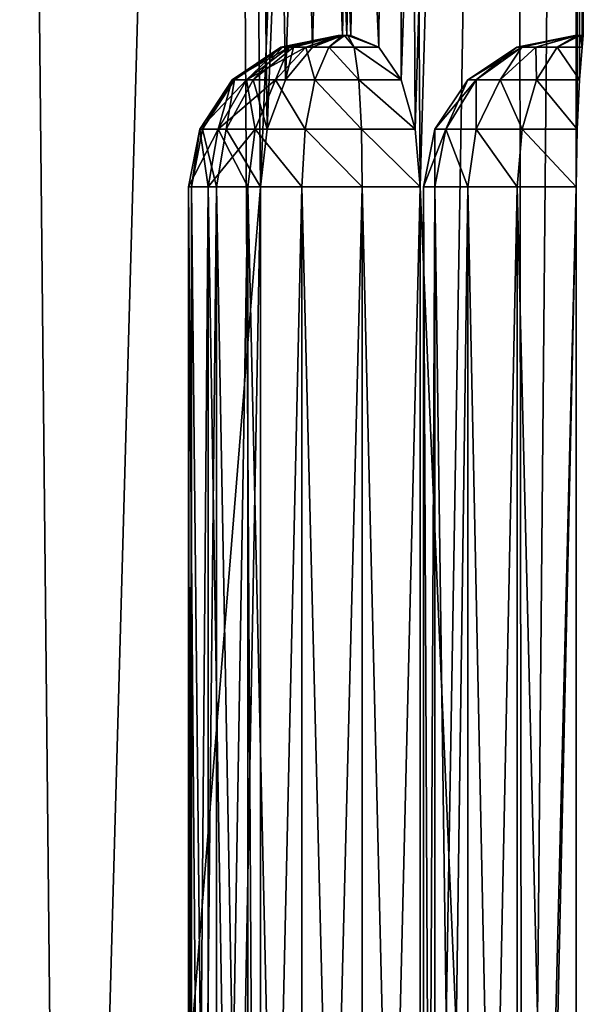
# Model space of a CAD drawing. Header units: millimetres. Extents: x -38 to 38, y -25 to 64.3.
# Tile 6 of 18: x 14.3 to 21, y -6.2 to 5.5. Entities that reach past the tile are written whole.
import ezdxf

# ---------------------------------------------------------------- set-up
doc = ezdxf.new("R2010")
doc.units = ezdxf.units.MM
doc.header["$LTSCALE"] = 41.718519
for name, color, linetype in [('19', 7, 'CONTINUOUS'), ('2', 7, 'CONTINUOUS'), ('20', 7, 'CONTINUOUS'), ('21', 7, 'CONTINUOUS'), ('22', 7, 'CONTINUOUS'), ('23', 7, 'CONTINUOUS'), ('9', 7, 'CONTINUOUS')]:
    doc.layers.add(name, color=color, linetype=linetype)

msp = doc.modelspace()

# ---------------------------------------------------------------- linework, layer by layer
at = {"layer": '19', "color": 32, "linetype": 'Continuous', "true_color": 0xd1691f}
for points in [[(16.341, -25, 10.95), (16.306, -25, 10.231), (16.341, 3.55, 10.95), (16.341, -25, 10.95)], [(16.341, 3.55, 10.95), (16.306, -25, 10.231), (16.306, 3.55, 10.231), (16.341, 3.55, 10.95)], [(16.306, 3.55, 10.231), (16.541, -25, 9.55), (16.541, 3.55, 9.55), (16.306, 3.55, 10.231)], [(16.306, -25, 10.231), (16.541, -25, 9.55), (16.306, 3.55, 10.231), (16.306, -25, 10.231)], [(16.641, -25, 11.605), (16.341, -25, 10.95), (16.641, 3.55, 11.605), (16.641, -25, 11.605)], [(16.641, 3.55, 11.605), (16.341, -25, 10.95), (16.341, 3.55, 10.95), (16.641, 3.55, 11.605)], [(16.541, 3.55, 9.55), (17.013, -25, 9.006), (17.013, 3.55, 9.006), (16.541, 3.55, 9.55)], [(16.541, -25, 9.55), (17.013, -25, 9.006), (16.541, 3.55, 9.55), (16.541, -25, 9.55)], [(17.163, 3.55, 12.101), (16.641, -25, 11.605), (16.641, 3.55, 11.605), (17.163, 3.55, 12.101)], [(17.163, 3.55, 12.101), (17.163, -25, 12.101), (16.641, -25, 11.605), (17.163, 3.55, 12.101)], [(17.013, 3.55, 9.006), (17.653, -25, 8.676), (17.653, 3.55, 8.676), (17.013, 3.55, 9.006)], [(17.013, -25, 9.006), (17.653, -25, 8.676), (17.013, 3.55, 9.006), (17.013, -25, 9.006)], [(17.653, 3.55, 8.676), (18.37, -25, 8.609), (18.37, 3.55, 8.609), (17.653, 3.55, 8.676)], [(17.653, -25, 8.676), (18.37, -25, 8.609), (17.653, 3.55, 8.676), (17.653, -25, 8.676)], [(18.37, -25, 8.609), (19.061, -25, 8.813), (18.37, 3.55, 8.609), (18.37, -25, 8.609)], [(19.061, -25, 8.813), (19.061, 3.55, 8.813), (18.37, 3.55, 8.609), (19.061, -25, 8.813)]]:
    msp.add_3dface(points, dxfattribs=at)
at = {"layer": '2', "color": 32, "linetype": 'Continuous', "true_color": 0xd1691f}
for points in [[(12.101, 3.55, 17.163), (14.849, -25, 14.849), (14.148, 43.5, 15.519), (12.101, 3.55, 17.163)], [(14.849, -25, -14.849), (12.101, -25, -17.163), (14.148, 43.5, -15.519), (14.849, -25, -14.849)], [(14.148, 43.5, 15.519), (14.849, -25, 14.849), (16.758, 43.5, 12.655), (14.148, 43.5, 15.519)], [(16.758, 43.5, -12.655), (14.849, -25, -14.849), (14.148, 43.5, -15.519), (16.758, 43.5, -12.655)], [(14.849, -25, 14.849), (17.163, -25, 12.101), (16.758, 43.5, 12.655), (14.849, -25, 14.849)], [(17.163, 3.55, -12.101), (14.849, -25, -14.849), (16.758, 43.5, -12.655), (17.163, 3.55, -12.101)], [(18.236, 5.35, 10.413), (18.568, 5.213, 9.81), (16.758, 43.5, 12.655), (18.236, 5.35, 10.413)], [(16.758, 43.5, 12.655), (18.568, 5.213, 9.81), (18.798, 43.5, 9.36), (16.758, 43.5, 12.655)], [(18.187, 5.35, 10.5), (18.236, 5.35, 10.413), (16.758, 43.5, 12.655), (18.187, 5.35, 10.5)], [(18.136, 5.35, 10.586), (18.187, 5.35, 10.5), (16.758, 43.5, 12.655), (18.136, 5.35, 10.586)], [(17.779, 5.213, 11.176), (18.136, 5.35, 10.586), (16.758, 43.5, 12.655), (17.779, 5.213, 11.176)], [(17.461, 4.822, 11.666), (17.779, 5.213, 11.176), (16.758, 43.5, 12.655), (17.461, 4.822, 11.666)], [(17.241, 4.238, 11.989), (17.461, 4.822, 11.666), (16.758, 43.5, 12.655), (17.241, 4.238, 11.989)], [(17.163, 3.55, 12.101), (17.241, 4.238, 11.989), (16.758, 43.5, 12.655), (17.163, 3.55, 12.101)], [(17.163, -25, 12.101), (17.163, 3.55, 12.101), (16.758, 43.5, 12.655), (17.163, -25, 12.101)], [(18.798, 43.5, -9.36), (17.163, 3.55, -12.101), (16.758, 43.5, -12.655), (18.798, 43.5, -9.36)], [(17.241, 4.238, -11.989), (17.163, 3.55, -12.101), (18.798, 43.5, -9.36), (17.241, 4.238, -11.989)], [(17.461, 4.822, -11.666), (17.241, 4.238, -11.989), (18.798, 43.5, -9.36), (17.461, 4.822, -11.666)], [(17.779, 5.213, -11.176), (17.461, 4.822, -11.666), (18.798, 43.5, -9.36), (17.779, 5.213, -11.176)], [(18.136, 5.35, -10.586), (17.779, 5.213, -11.176), (18.798, 43.5, -9.36), (18.136, 5.35, -10.586)], [(18.187, 5.35, -10.5), (18.136, 5.35, -10.586), (18.798, 43.5, -9.36), (18.187, 5.35, -10.5)], [(18.236, 5.35, -10.413), (18.187, 5.35, -10.5), (18.798, 43.5, -9.36), (18.236, 5.35, -10.413)], [(18.568, 5.213, -9.81), (18.236, 5.35, -10.413), (18.798, 43.5, -9.36), (18.568, 5.213, -9.81)], [(18.568, 5.213, 9.81), (18.834, 4.822, 9.289), (18.798, 43.5, 9.36), (18.568, 5.213, 9.81)], [(18.834, 4.822, -9.289), (18.568, 5.213, -9.81), (18.798, 43.5, -9.36), (18.834, 4.822, -9.289)], [(18.834, 4.822, 9.289), (19.003, 4.238, 8.937), (18.798, 43.5, 9.36), (18.834, 4.822, 9.289)], [(20.198, 43.5, -5.747), (18.834, 4.822, -9.289), (18.798, 43.5, -9.36), (20.198, 43.5, -5.747)], [(19.003, 4.238, 8.937), (19.061, 3.55, 8.813), (18.798, 43.5, 9.36), (19.003, 4.238, 8.937)], [(18.798, 43.5, 9.36), (19.061, 3.55, 8.813), (20.198, 43.5, 5.747), (18.798, 43.5, 9.36)], [(19.003, 4.238, -8.937), (18.834, 4.822, -9.289), (20.198, 43.5, -5.747), (19.003, 4.238, -8.937)], [(19.061, 3.55, -8.813), (19.003, 4.238, -8.937), (20.198, 43.5, -5.747), (19.061, 3.55, -8.813)], [(19.061, -25, -8.813), (19.061, 3.55, -8.813), (20.198, 43.5, -5.747), (19.061, -25, -8.813)], [(19.061, 3.55, 8.813), (20.284, -25, 5.435), (20.198, 43.5, 5.747), (19.061, 3.55, 8.813)], [(20.284, -25, -5.435), (19.061, -25, -8.813), (20.198, 43.5, -5.747), (20.284, -25, -5.435)], [(20.198, 43.5, 5.747), (20.284, -25, 5.435), (20.91, 43.5, 1.938), (20.198, 43.5, 5.747)], [(20.91, 43.5, -1.938), (20.284, -25, -5.435), (20.198, 43.5, -5.747), (20.91, 43.5, -1.938)], [(20.91, 43.5, 1.938), (20.284, -25, 5.435), (20.914, 3.55, 1.898), (20.91, 43.5, 1.938)], [(20.914, 3.55, -1.898), (20.284, -25, -5.435), (20.91, 43.5, -1.938), (20.914, 3.55, -1.898)], [(20.985, 5.213, 0.789), (21, 5.35, 0.1), (20.91, 43.5, 1.938), (20.985, 5.213, 0.789)], [(20.955, 4.822, 1.373), (20.985, 5.213, 0.789), (20.91, 43.5, 1.938), (20.955, 4.822, 1.373)], [(20.926, 4.238, 1.762), (20.955, 4.822, 1.373), (20.91, 43.5, 1.938), (20.926, 4.238, 1.762)], [(20.914, 3.55, 1.898), (20.926, 4.238, 1.762), (20.91, 43.5, 1.938), (20.914, 3.55, 1.898)], [(20.926, 4.238, -1.762), (20.914, 3.55, -1.898), (20.91, 43.5, 1.938), (20.926, 4.238, -1.762)], [(20.91, 43.5, 1.938), (20.914, 3.55, -1.898), (20.91, 43.5, -1.938), (20.91, 43.5, 1.938)], [(20.955, 4.822, -1.373), (20.926, 4.238, -1.762), (20.91, 43.5, 1.938), (20.955, 4.822, -1.373)], [(20.985, 5.213, -0.789), (20.955, 4.822, -1.373), (20.91, 43.5, 1.938), (20.985, 5.213, -0.789)], [(21, 5.35, -0.1), (20.985, 5.213, -0.789), (20.91, 43.5, 1.938), (21, 5.35, -0.1)], [(21, 5.35, 0), (21, 5.35, -0.1), (20.91, 43.5, 1.938), (21, 5.35, 0)], [(21, 5.35, 0.1), (21, 5.35, 0), (20.91, 43.5, 1.938), (21, 5.35, 0.1)], [(12.101, -25, 17.163), (14.849, -25, 14.849), (12.101, 3.55, 17.163), (12.101, -25, 17.163)], [(17.163, -25, -12.101), (14.849, -25, -14.849), (17.163, 3.55, -12.101), (17.163, -25, -12.101)], [(19.061, -25, 8.813), (20.284, -25, 5.435), (19.061, 3.55, 8.813), (19.061, -25, 8.813)], [(20.914, -25, 1.898), (20.914, 3.55, 1.898), (20.284, -25, 5.435), (20.914, -25, 1.898)], [(20.914, -25, -1.898), (20.284, -25, -5.435), (20.914, 3.55, -1.898), (20.914, -25, -1.898)]]:
    msp.add_3dface(points, dxfattribs=at)
at = {"layer": '20', "color": 32, "linetype": 'Continuous', "true_color": 0xd1691f}
for points in [[(19.1, -25), (19.237, -25, -0.707), (19.1, 3.55, 0), (19.1, -25)], [(19.237, 3.55, 0.707), (19.1, -25), (19.1, 3.55, 0), (19.237, 3.55, 0.707)], [(19.237, -25, 0.707), (19.1, -25), (19.237, 3.55, 0.707), (19.237, -25, 0.707)], [(19.1, 3.55, 0), (19.237, -25, -0.707), (19.237, 3.55, -0.707), (19.1, 3.55, 0)], [(19.626, 3.55, 1.313), (19.237, -25, 0.707), (19.237, 3.55, 0.707), (19.626, 3.55, 1.313)], [(19.237, 3.55, -0.707), (19.626, -25, -1.313), (19.626, 3.55, -1.313), (19.237, 3.55, -0.707)], [(19.237, -25, -0.707), (19.626, -25, -1.313), (19.237, 3.55, -0.707), (19.237, -25, -0.707)], [(19.626, -25, 1.313), (19.237, -25, 0.707), (19.626, 3.55, 1.313), (19.626, -25, 1.313)], [(19.626, -25, -1.313), (20.214, -25, -1.73), (19.626, 3.55, -1.313), (19.626, -25, -1.313)], [(20.214, -25, 1.73), (19.626, -25, 1.313), (20.214, 3.55, 1.73), (20.214, -25, 1.73)], [(20.214, 3.55, 1.73), (19.626, -25, 1.313), (19.626, 3.55, 1.313), (20.214, 3.55, 1.73)], [(19.626, 3.55, -1.313), (20.214, -25, -1.73), (20.214, 3.55, -1.73), (19.626, 3.55, -1.313)], [(20.914, 3.55, 1.898), (20.214, -25, 1.73), (20.214, 3.55, 1.73), (20.914, 3.55, 1.898)], [(20.914, 3.55, 1.898), (20.914, -25, 1.898), (20.214, -25, 1.73), (20.914, 3.55, 1.898)], [(20.214, -25, -1.73), (20.914, -25, -1.898), (20.214, 3.55, -1.73), (20.214, -25, -1.73)], [(20.914, -25, -1.898), (20.914, 3.55, -1.898), (20.214, 3.55, -1.73), (20.914, -25, -1.898)]]:
    msp.add_3dface(points, dxfattribs=at)
at = {"layer": '21', "color": 32, "linetype": 'Continuous', "true_color": 0xd1691f}
for points in [[(17.503, 5.213, 10.106), (18.09, 5.35, 10.474), (17.405, 5.213, 10.393), (17.503, 5.213, 10.106)], [(17.405, 5.213, 10.393), (18.087, 5.35, 10.5), (17.423, 5.213, 10.697), (17.405, 5.213, 10.393)], [(18.09, 5.35, 10.474), (18.087, 5.35, 10.5), (17.405, 5.213, 10.393), (18.09, 5.35, 10.474)], [(17.423, 5.213, 10.697), (18.09, 5.35, 10.526), (17.554, 5.213, 10.971), (17.423, 5.213, 10.697)], [(18.087, 5.35, 10.5), (18.09, 5.35, 10.526), (17.423, 5.213, 10.697), (18.087, 5.35, 10.5)], [(17.703, 5.213, 9.876), (18.1, 5.35, 10.45), (17.503, 5.213, 10.106), (17.703, 5.213, 9.876)], [(18.1, 5.35, 10.45), (18.09, 5.35, 10.474), (17.503, 5.213, 10.106), (18.1, 5.35, 10.45)], [(18.09, 5.35, 10.526), (18.107, 5.35, 10.561), (17.554, 5.213, 10.971), (18.09, 5.35, 10.526)], [(18.107, 5.35, 10.561), (17.779, 5.213, 11.176), (17.554, 5.213, 10.971), (18.107, 5.35, 10.561)], [(18.136, 5.35, 10.413), (18.116, 5.35, 10.429), (17.703, 5.213, 9.876), (18.136, 5.35, 10.413)], [(18.116, 5.35, 10.429), (18.1, 5.35, 10.45), (17.703, 5.213, 9.876), (18.116, 5.35, 10.429)], [(17.975, 5.213, 9.74), (18.136, 5.35, 10.413), (17.703, 5.213, 9.876), (17.975, 5.213, 9.74)], [(18.136, 5.35, 10.586), (17.779, 5.213, 11.176), (18.107, 5.35, 10.561), (18.136, 5.35, 10.586)], [(18.161, 5.35, 10.403), (18.136, 5.35, 10.413), (17.975, 5.213, 9.74), (18.161, 5.35, 10.403)], [(18.278, 5.213, 9.717), (18.161, 5.35, 10.403), (17.975, 5.213, 9.74), (18.278, 5.213, 9.717)], [(18.199, 5.35, 10.401), (18.161, 5.35, 10.403), (18.278, 5.213, 9.717), (18.199, 5.35, 10.401)], [(18.568, 5.213, 9.81), (18.199, 5.35, 10.401), (18.278, 5.213, 9.717), (18.568, 5.213, 9.81)], [(18.568, 5.213, 9.81), (18.236, 5.35, 10.413), (18.199, 5.35, 10.401), (18.568, 5.213, 9.81)], [(16.997, 4.822, 9.813), (17.405, 5.213, 10.393), (16.827, 4.822, 10.31), (16.997, 4.822, 9.813)], [(16.827, 4.822, 10.31), (17.405, 5.213, 10.393), (16.854, 4.822, 10.834), (16.827, 4.822, 10.31)], [(16.854, 4.822, 10.834), (17.423, 5.213, 10.697), (17.077, 4.822, 11.309), (16.854, 4.822, 10.834)], [(17.405, 5.213, 10.393), (17.423, 5.213, 10.697), (16.854, 4.822, 10.834), (17.405, 5.213, 10.393)], [(17.503, 5.213, 10.106), (17.405, 5.213, 10.393), (16.997, 4.822, 9.813), (17.503, 5.213, 10.106)], [(17.342, 4.822, 9.417), (17.503, 5.213, 10.106), (16.997, 4.822, 9.813), (17.342, 4.822, 9.417)], [(17.423, 5.213, 10.697), (17.554, 5.213, 10.971), (17.077, 4.822, 11.309), (17.423, 5.213, 10.697)], [(17.554, 5.213, 10.971), (17.461, 4.822, 11.666), (17.077, 4.822, 11.309), (17.554, 5.213, 10.971)], [(17.703, 5.213, 9.876), (17.503, 5.213, 10.106), (17.342, 4.822, 9.417), (17.703, 5.213, 9.876)], [(17.809, 4.822, 9.179), (17.703, 5.213, 9.876), (17.342, 4.822, 9.417), (17.809, 4.822, 9.179)], [(17.779, 5.213, 11.176), (17.461, 4.822, 11.666), (17.554, 5.213, 10.971), (17.779, 5.213, 11.176)], [(17.975, 5.213, 9.74), (17.703, 5.213, 9.876), (17.809, 4.822, 9.179), (17.975, 5.213, 9.74)], [(18.332, 4.822, 9.134), (17.975, 5.213, 9.74), (17.809, 4.822, 9.179), (18.332, 4.822, 9.134)], [(18.278, 5.213, 9.717), (17.975, 5.213, 9.74), (18.332, 4.822, 9.134), (18.278, 5.213, 9.717)], [(18.834, 4.822, 9.289), (18.278, 5.213, 9.717), (18.332, 4.822, 9.134), (18.834, 4.822, 9.289)], [(18.834, 4.822, 9.289), (18.568, 5.213, 9.81), (18.278, 5.213, 9.717), (18.834, 4.822, 9.289)], [(16.441, 4.238, 10.251), (16.827, 4.822, 10.31), (16.474, 4.238, 10.921), (16.441, 4.238, 10.251)], [(16.659, 4.238, 9.618), (16.827, 4.822, 10.31), (16.441, 4.238, 10.251), (16.659, 4.238, 9.618)], [(16.474, 4.238, 10.921), (16.854, 4.822, 10.834), (16.754, 4.238, 11.529), (16.474, 4.238, 10.921)], [(16.827, 4.822, 10.31), (16.854, 4.822, 10.834), (16.474, 4.238, 10.921), (16.827, 4.822, 10.31)], [(17.098, 4.238, 9.112), (16.997, 4.822, 9.813), (16.659, 4.238, 9.618), (17.098, 4.238, 9.112)], [(16.997, 4.822, 9.813), (16.827, 4.822, 10.31), (16.659, 4.238, 9.618), (16.997, 4.822, 9.813)], [(16.854, 4.822, 10.834), (17.077, 4.822, 11.309), (16.754, 4.238, 11.529), (16.854, 4.822, 10.834)], [(17.077, 4.822, 11.309), (17.241, 4.238, 11.989), (16.754, 4.238, 11.529), (17.077, 4.822, 11.309)], [(17.342, 4.822, 9.417), (16.997, 4.822, 9.813), (17.098, 4.238, 9.112), (17.342, 4.822, 9.417)], [(17.461, 4.822, 11.666), (17.241, 4.238, 11.989), (17.077, 4.822, 11.309), (17.461, 4.822, 11.666)], [(17.694, 4.238, 8.807), (17.342, 4.822, 9.417), (17.098, 4.238, 9.112), (17.694, 4.238, 8.807)], [(17.809, 4.822, 9.179), (17.342, 4.822, 9.417), (17.694, 4.238, 8.807), (17.809, 4.822, 9.179)], [(18.362, 4.238, 8.745), (17.809, 4.822, 9.179), (17.694, 4.238, 8.807), (18.362, 4.238, 8.745)], [(18.332, 4.822, 9.134), (17.809, 4.822, 9.179), (18.362, 4.238, 8.745), (18.332, 4.822, 9.134)], [(19.003, 4.238, 8.937), (18.834, 4.822, 9.289), (18.332, 4.822, 9.134), (19.003, 4.238, 8.937)], [(19.003, 4.238, 8.937), (18.332, 4.822, 9.134), (18.362, 4.238, 8.745), (19.003, 4.238, 8.937)], [(16.306, 3.55, 10.231), (16.541, 3.55, 9.55), (16.441, 4.238, 10.251), (16.306, 3.55, 10.231)], [(16.341, 3.55, 10.95), (16.306, 3.55, 10.231), (16.441, 4.238, 10.251), (16.341, 3.55, 10.95)], [(16.641, 3.55, 11.605), (16.341, 3.55, 10.95), (16.474, 4.238, 10.921), (16.641, 3.55, 11.605)], [(16.341, 3.55, 10.95), (16.441, 4.238, 10.251), (16.474, 4.238, 10.921), (16.341, 3.55, 10.95)], [(16.541, 3.55, 9.55), (16.659, 4.238, 9.618), (16.441, 4.238, 10.251), (16.541, 3.55, 9.55)], [(16.641, 3.55, 11.605), (16.474, 4.238, 10.921), (16.754, 4.238, 11.529), (16.641, 3.55, 11.605)], [(16.541, 3.55, 9.55), (17.013, 3.55, 9.006), (16.659, 4.238, 9.618), (16.541, 3.55, 9.55)], [(17.163, 3.55, 12.101), (16.641, 3.55, 11.605), (16.754, 4.238, 11.529), (17.163, 3.55, 12.101)], [(17.013, 3.55, 9.006), (17.098, 4.238, 9.112), (16.659, 4.238, 9.618), (17.013, 3.55, 9.006)], [(17.241, 4.238, 11.989), (17.163, 3.55, 12.101), (16.754, 4.238, 11.529), (17.241, 4.238, 11.989)], [(17.013, 3.55, 9.006), (17.653, 3.55, 8.676), (17.098, 4.238, 9.112), (17.013, 3.55, 9.006)], [(17.653, 3.55, 8.676), (17.694, 4.238, 8.807), (17.098, 4.238, 9.112), (17.653, 3.55, 8.676)], [(17.653, 3.55, 8.676), (18.37, 3.55, 8.609), (17.694, 4.238, 8.807), (17.653, 3.55, 8.676)], [(18.37, 3.55, 8.609), (18.362, 4.238, 8.745), (17.694, 4.238, 8.807), (18.37, 3.55, 8.609)], [(19.061, 3.55, 8.813), (19.003, 4.238, 8.937), (18.362, 4.238, 8.745), (19.061, 3.55, 8.813)], [(18.37, 3.55, 8.609), (19.061, 3.55, 8.813), (18.362, 4.238, 8.745), (18.37, 3.55, 8.609)]]:
    msp.add_3dface(points, dxfattribs=at)
at = {"layer": '22', "color": 32, "linetype": 'Continuous', "true_color": 0xd1691f}
for points in [[(20.27, 5.213, -0.298), (20.9, 5.35, 0), (20.211, 5.213), (20.27, 5.213, -0.298)], [(20.211, 5.213), (20.903, 5.35, 0.026), (20.27, 5.213, 0.298), (20.211, 5.213)], [(20.9, 5.35, 0), (20.903, 5.35, 0.026), (20.211, 5.213), (20.9, 5.35, 0)], [(20.437, 5.213, -0.553), (20.913, 5.35, -0.05), (20.27, 5.213, -0.298), (20.437, 5.213, -0.553)], [(20.903, 5.35, -0.026), (20.9, 5.35, 0), (20.27, 5.213, -0.298), (20.903, 5.35, -0.026)], [(20.913, 5.35, -0.05), (20.903, 5.35, -0.026), (20.27, 5.213, -0.298), (20.913, 5.35, -0.05)], [(20.27, 5.213, 0.298), (20.913, 5.35, 0.05), (20.437, 5.213, 0.553), (20.27, 5.213, 0.298)], [(20.903, 5.35, 0.026), (20.913, 5.35, 0.05), (20.27, 5.213, 0.298), (20.903, 5.35, 0.026)], [(20.929, 5.35, -0.071), (20.913, 5.35, -0.05), (20.437, 5.213, -0.553), (20.929, 5.35, -0.071)], [(20.688, 5.213, -0.724), (20.929, 5.35, -0.071), (20.437, 5.213, -0.553), (20.688, 5.213, -0.724)], [(20.437, 5.213, 0.553), (20.929, 5.35, 0.071), (20.688, 5.213, 0.724), (20.437, 5.213, 0.553)], [(20.913, 5.35, 0.05), (20.929, 5.35, 0.071), (20.437, 5.213, 0.553), (20.913, 5.35, 0.05)], [(20.962, 5.35, -0.092), (20.929, 5.35, -0.071), (20.688, 5.213, -0.724), (20.962, 5.35, -0.092)], [(20.985, 5.213, -0.789), (20.962, 5.35, -0.092), (20.688, 5.213, -0.724), (20.985, 5.213, -0.789)], [(20.929, 5.35, 0.071), (20.962, 5.35, 0.092), (20.688, 5.213, 0.724), (20.929, 5.35, 0.071)], [(20.962, 5.35, 0.092), (20.985, 5.213, 0.789), (20.688, 5.213, 0.724), (20.962, 5.35, 0.092)], [(21, 5.35, 0.1), (20.985, 5.213, 0.789), (20.962, 5.35, 0.092), (21, 5.35, 0.1)], [(20.985, 5.213, -0.789), (21, 5.35, -0.1), (20.962, 5.35, -0.092), (20.985, 5.213, -0.789)], [(19.627, 4.822), (20.27, 5.213, 0.298), (19.727, 4.822, 0.515), (19.627, 4.822)], [(19.727, 4.822, -0.515), (20.211, 5.213), (19.627, 4.822), (19.727, 4.822, -0.515)], [(20.211, 5.213), (20.27, 5.213, 0.298), (19.627, 4.822), (20.211, 5.213)], [(19.727, 4.822, 0.515), (20.27, 5.213, 0.298), (20.013, 4.822, 0.955), (19.727, 4.822, 0.515)], [(20.013, 4.822, -0.955), (20.27, 5.213, -0.298), (19.727, 4.822, -0.515), (20.013, 4.822, -0.955)], [(20.27, 5.213, -0.298), (20.211, 5.213), (19.727, 4.822, -0.515), (20.27, 5.213, -0.298)], [(20.27, 5.213, 0.298), (20.437, 5.213, 0.553), (20.013, 4.822, 0.955), (20.27, 5.213, 0.298)], [(20.013, 4.822, 0.955), (20.437, 5.213, 0.553), (20.444, 4.822, 1.255), (20.013, 4.822, 0.955)], [(20.444, 4.822, -1.255), (20.437, 5.213, -0.553), (20.013, 4.822, -0.955), (20.444, 4.822, -1.255)], [(20.437, 5.213, -0.553), (20.27, 5.213, -0.298), (20.013, 4.822, -0.955), (20.437, 5.213, -0.553)], [(20.688, 5.213, -0.724), (20.437, 5.213, -0.553), (20.444, 4.822, -1.255), (20.688, 5.213, -0.724)], [(20.437, 5.213, 0.553), (20.688, 5.213, 0.724), (20.444, 4.822, 1.255), (20.437, 5.213, 0.553)], [(20.955, 4.822, -1.373), (20.688, 5.213, -0.724), (20.444, 4.822, -1.255), (20.955, 4.822, -1.373)], [(20.688, 5.213, 0.724), (20.955, 4.822, 1.373), (20.444, 4.822, 1.255), (20.688, 5.213, 0.724)], [(20.985, 5.213, 0.789), (20.955, 4.822, 1.373), (20.688, 5.213, 0.724), (20.985, 5.213, 0.789)], [(20.955, 4.822, -1.373), (20.985, 5.213, -0.789), (20.688, 5.213, -0.724), (20.955, 4.822, -1.373)], [(19.627, 4.822), (19.727, 4.822, 0.515), (19.236, 4.238), (19.627, 4.822)], [(19.236, 4.238), (19.727, 4.822, 0.515), (19.364, 4.238, 0.658), (19.236, 4.238)], [(19.364, 4.238, -0.658), (19.627, 4.822), (19.236, 4.238), (19.364, 4.238, -0.658)], [(19.727, 4.822, -0.515), (19.627, 4.822), (19.364, 4.238, -0.658), (19.727, 4.822, -0.515)], [(19.727, 4.238, -1.221), (19.727, 4.822, -0.515), (19.364, 4.238, -0.658), (19.727, 4.238, -1.221)], [(19.364, 4.238, 0.658), (19.727, 4.822, 0.515), (19.727, 4.238, 1.221), (19.364, 4.238, 0.658)], [(19.727, 4.238, 1.221), (20.013, 4.822, 0.955), (20.274, 4.238, 1.607), (19.727, 4.238, 1.221)], [(19.727, 4.822, 0.515), (20.013, 4.822, 0.955), (19.727, 4.238, 1.221), (19.727, 4.822, 0.515)], [(20.274, 4.238, -1.607), (20.013, 4.822, -0.955), (19.727, 4.238, -1.221), (20.274, 4.238, -1.607)], [(20.013, 4.822, -0.955), (19.727, 4.822, -0.515), (19.727, 4.238, -1.221), (20.013, 4.822, -0.955)], [(20.013, 4.822, 0.955), (20.444, 4.822, 1.255), (20.274, 4.238, 1.607), (20.013, 4.822, 0.955)], [(20.444, 4.822, -1.255), (20.013, 4.822, -0.955), (20.274, 4.238, -1.607), (20.444, 4.822, -1.255)], [(20.926, 4.238, -1.762), (20.444, 4.822, -1.255), (20.274, 4.238, -1.607), (20.926, 4.238, -1.762)], [(20.444, 4.822, 1.255), (20.926, 4.238, 1.762), (20.274, 4.238, 1.607), (20.444, 4.822, 1.255)], [(20.926, 4.238, -1.762), (20.955, 4.822, -1.373), (20.444, 4.822, -1.255), (20.926, 4.238, -1.762)], [(20.955, 4.822, 1.373), (20.926, 4.238, 1.762), (20.444, 4.822, 1.255), (20.955, 4.822, 1.373)], [(19.237, 3.55, 0.707), (19.1, 3.55, 0), (19.364, 4.238, 0.658), (19.237, 3.55, 0.707)], [(19.1, 3.55, 0), (19.236, 4.238), (19.364, 4.238, 0.658), (19.1, 3.55, 0)], [(19.1, 3.55, 0), (19.237, 3.55, -0.707), (19.236, 4.238), (19.1, 3.55, 0)], [(19.237, 3.55, -0.707), (19.364, 4.238, -0.658), (19.236, 4.238), (19.237, 3.55, -0.707)], [(19.237, 3.55, -0.707), (19.626, 3.55, -1.313), (19.364, 4.238, -0.658), (19.237, 3.55, -0.707)], [(19.626, 3.55, 1.313), (19.237, 3.55, 0.707), (19.364, 4.238, 0.658), (19.626, 3.55, 1.313)], [(19.626, 3.55, -1.313), (19.727, 4.238, -1.221), (19.364, 4.238, -0.658), (19.626, 3.55, -1.313)], [(19.626, 3.55, 1.313), (19.364, 4.238, 0.658), (19.727, 4.238, 1.221), (19.626, 3.55, 1.313)], [(19.626, 3.55, -1.313), (20.214, 3.55, -1.73), (19.727, 4.238, -1.221), (19.626, 3.55, -1.313)], [(20.214, 3.55, 1.73), (19.626, 3.55, 1.313), (19.727, 4.238, 1.221), (20.214, 3.55, 1.73)], [(20.214, 3.55, -1.73), (20.274, 4.238, -1.607), (19.727, 4.238, -1.221), (20.214, 3.55, -1.73)], [(20.214, 3.55, 1.73), (19.727, 4.238, 1.221), (20.274, 4.238, 1.607), (20.214, 3.55, 1.73)], [(20.914, 3.55, 1.898), (20.214, 3.55, 1.73), (20.274, 4.238, 1.607), (20.914, 3.55, 1.898)], [(20.214, 3.55, -1.73), (20.914, 3.55, -1.898), (20.274, 4.238, -1.607), (20.214, 3.55, -1.73)], [(20.914, 3.55, -1.898), (20.926, 4.238, -1.762), (20.274, 4.238, -1.607), (20.914, 3.55, -1.898)], [(20.926, 4.238, 1.762), (20.914, 3.55, 1.898), (20.274, 4.238, 1.607), (20.926, 4.238, 1.762)]]:
    msp.add_3dface(points, dxfattribs=at)
at = {"layer": '23', "color": 32, "linetype": 'Continuous', "true_color": 0xd1691f}
for points in [[(17.423, 5.213, -10.697), (18.087, 5.35, -10.5), (17.405, 5.213, -10.393), (17.423, 5.213, -10.697)], [(18.09, 5.35, -10.474), (18.1, 5.35, -10.45), (17.405, 5.213, -10.393), (18.09, 5.35, -10.474)], [(17.405, 5.213, -10.393), (18.1, 5.35, -10.45), (17.503, 5.213, -10.106), (17.405, 5.213, -10.393)], [(18.087, 5.35, -10.5), (18.09, 5.35, -10.474), (17.405, 5.213, -10.393), (18.087, 5.35, -10.5)], [(17.554, 5.213, -10.971), (18.09, 5.35, -10.526), (17.423, 5.213, -10.697), (17.554, 5.213, -10.971)], [(18.09, 5.35, -10.526), (18.087, 5.35, -10.5), (17.423, 5.213, -10.697), (18.09, 5.35, -10.526)], [(18.1, 5.35, -10.45), (18.116, 5.35, -10.429), (17.503, 5.213, -10.106), (18.1, 5.35, -10.45)], [(17.503, 5.213, -10.106), (18.116, 5.35, -10.429), (17.703, 5.213, -9.876), (17.503, 5.213, -10.106)], [(18.107, 5.35, -10.561), (18.09, 5.35, -10.526), (17.554, 5.213, -10.971), (18.107, 5.35, -10.561)], [(17.779, 5.213, -11.176), (18.107, 5.35, -10.561), (17.554, 5.213, -10.971), (17.779, 5.213, -11.176)], [(17.703, 5.213, -9.876), (18.136, 5.35, -10.413), (17.975, 5.213, -9.74), (17.703, 5.213, -9.876)], [(18.116, 5.35, -10.429), (18.136, 5.35, -10.413), (17.703, 5.213, -9.876), (18.116, 5.35, -10.429)], [(17.779, 5.213, -11.176), (18.136, 5.35, -10.586), (18.107, 5.35, -10.561), (17.779, 5.213, -11.176)], [(18.136, 5.35, -10.413), (18.161, 5.35, -10.403), (17.975, 5.213, -9.74), (18.136, 5.35, -10.413)], [(17.975, 5.213, -9.74), (18.161, 5.35, -10.403), (18.278, 5.213, -9.717), (17.975, 5.213, -9.74)], [(18.161, 5.35, -10.403), (18.199, 5.35, -10.401), (18.278, 5.213, -9.717), (18.161, 5.35, -10.403)], [(18.236, 5.35, -10.413), (18.568, 5.213, -9.81), (18.199, 5.35, -10.401), (18.236, 5.35, -10.413)], [(18.199, 5.35, -10.401), (18.568, 5.213, -9.81), (18.278, 5.213, -9.717), (18.199, 5.35, -10.401)], [(17.405, 5.213, -10.393), (17.503, 5.213, -10.106), (16.827, 4.822, -10.31), (17.405, 5.213, -10.393)], [(16.854, 4.822, -10.834), (17.405, 5.213, -10.393), (16.827, 4.822, -10.31), (16.854, 4.822, -10.834)], [(16.827, 4.822, -10.31), (17.503, 5.213, -10.106), (16.997, 4.822, -9.813), (16.827, 4.822, -10.31)], [(17.423, 5.213, -10.697), (17.405, 5.213, -10.393), (16.854, 4.822, -10.834), (17.423, 5.213, -10.697)], [(17.077, 4.822, -11.309), (17.423, 5.213, -10.697), (16.854, 4.822, -10.834), (17.077, 4.822, -11.309)], [(17.503, 5.213, -10.106), (17.703, 5.213, -9.876), (16.997, 4.822, -9.813), (17.503, 5.213, -10.106)], [(16.997, 4.822, -9.813), (17.703, 5.213, -9.876), (17.342, 4.822, -9.417), (16.997, 4.822, -9.813)], [(17.554, 5.213, -10.971), (17.423, 5.213, -10.697), (17.077, 4.822, -11.309), (17.554, 5.213, -10.971)], [(17.461, 4.822, -11.666), (17.554, 5.213, -10.971), (17.077, 4.822, -11.309), (17.461, 4.822, -11.666)], [(17.342, 4.822, -9.417), (17.703, 5.213, -9.876), (17.809, 4.822, -9.179), (17.342, 4.822, -9.417)], [(17.461, 4.822, -11.666), (17.779, 5.213, -11.176), (17.554, 5.213, -10.971), (17.461, 4.822, -11.666)], [(17.703, 5.213, -9.876), (17.975, 5.213, -9.74), (17.809, 4.822, -9.179), (17.703, 5.213, -9.876)], [(17.809, 4.822, -9.179), (17.975, 5.213, -9.74), (18.332, 4.822, -9.134), (17.809, 4.822, -9.179)], [(17.975, 5.213, -9.74), (18.278, 5.213, -9.717), (18.332, 4.822, -9.134), (17.975, 5.213, -9.74)], [(18.278, 5.213, -9.717), (18.834, 4.822, -9.289), (18.332, 4.822, -9.134), (18.278, 5.213, -9.717)], [(18.568, 5.213, -9.81), (18.834, 4.822, -9.289), (18.278, 5.213, -9.717), (18.568, 5.213, -9.81)], [(16.827, 4.822, -10.31), (16.997, 4.822, -9.813), (16.441, 4.238, -10.251), (16.827, 4.822, -10.31)], [(16.474, 4.238, -10.921), (16.827, 4.822, -10.31), (16.441, 4.238, -10.251), (16.474, 4.238, -10.921)], [(16.441, 4.238, -10.251), (16.997, 4.822, -9.813), (16.659, 4.238, -9.618), (16.441, 4.238, -10.251)], [(16.854, 4.822, -10.834), (16.827, 4.822, -10.31), (16.474, 4.238, -10.921), (16.854, 4.822, -10.834)], [(16.754, 4.238, -11.529), (16.854, 4.822, -10.834), (16.474, 4.238, -10.921), (16.754, 4.238, -11.529)], [(16.997, 4.822, -9.813), (17.342, 4.822, -9.417), (16.659, 4.238, -9.618), (16.997, 4.822, -9.813)], [(16.659, 4.238, -9.618), (17.342, 4.822, -9.417), (17.098, 4.238, -9.112), (16.659, 4.238, -9.618)], [(17.077, 4.822, -11.309), (16.854, 4.822, -10.834), (16.754, 4.238, -11.529), (17.077, 4.822, -11.309)], [(17.241, 4.238, -11.989), (17.077, 4.822, -11.309), (16.754, 4.238, -11.529), (17.241, 4.238, -11.989)], [(17.241, 4.238, -11.989), (17.461, 4.822, -11.666), (17.077, 4.822, -11.309), (17.241, 4.238, -11.989)], [(17.098, 4.238, -9.112), (17.342, 4.822, -9.417), (17.694, 4.238, -8.807), (17.098, 4.238, -9.112)], [(17.342, 4.822, -9.417), (17.809, 4.822, -9.179), (17.694, 4.238, -8.807), (17.342, 4.822, -9.417)], [(17.694, 4.238, -8.807), (17.809, 4.822, -9.179), (18.362, 4.238, -8.745), (17.694, 4.238, -8.807)], [(17.809, 4.822, -9.179), (18.332, 4.822, -9.134), (18.362, 4.238, -8.745), (17.809, 4.822, -9.179)], [(18.332, 4.822, -9.134), (19.003, 4.238, -8.937), (18.362, 4.238, -8.745), (18.332, 4.822, -9.134)], [(18.834, 4.822, -9.289), (19.003, 4.238, -8.937), (18.332, 4.822, -9.134), (18.834, 4.822, -9.289)], [(16.541, 3.55, -9.55), (16.306, 3.55, -10.231), (16.659, 4.238, -9.618), (16.541, 3.55, -9.55)], [(16.306, 3.55, -10.231), (16.341, 3.55, -10.95), (16.441, 4.238, -10.251), (16.306, 3.55, -10.231)], [(16.306, 3.55, -10.231), (16.441, 4.238, -10.251), (16.659, 4.238, -9.618), (16.306, 3.55, -10.231)], [(16.341, 3.55, -10.95), (16.641, 3.55, -11.605), (16.474, 4.238, -10.921), (16.341, 3.55, -10.95)], [(16.341, 3.55, -10.95), (16.474, 4.238, -10.921), (16.441, 4.238, -10.251), (16.341, 3.55, -10.95)], [(16.641, 3.55, -11.605), (16.754, 4.238, -11.529), (16.474, 4.238, -10.921), (16.641, 3.55, -11.605)], [(17.013, 3.55, -9.006), (16.541, 3.55, -9.55), (17.098, 4.238, -9.112), (17.013, 3.55, -9.006)], [(16.541, 3.55, -9.55), (16.659, 4.238, -9.618), (17.098, 4.238, -9.112), (16.541, 3.55, -9.55)], [(16.641, 3.55, -11.605), (17.163, 3.55, -12.101), (16.754, 4.238, -11.529), (16.641, 3.55, -11.605)], [(17.163, 3.55, -12.101), (17.241, 4.238, -11.989), (16.754, 4.238, -11.529), (17.163, 3.55, -12.101)], [(17.653, 3.55, -8.676), (17.013, 3.55, -9.006), (17.098, 4.238, -9.112), (17.653, 3.55, -8.676)], [(17.653, 3.55, -8.676), (17.098, 4.238, -9.112), (17.694, 4.238, -8.807), (17.653, 3.55, -8.676)], [(18.37, 3.55, -8.609), (17.653, 3.55, -8.676), (17.694, 4.238, -8.807), (18.37, 3.55, -8.609)], [(18.37, 3.55, -8.609), (17.694, 4.238, -8.807), (18.362, 4.238, -8.745), (18.37, 3.55, -8.609)], [(19.003, 4.238, -8.937), (19.061, 3.55, -8.813), (18.362, 4.238, -8.745), (19.003, 4.238, -8.937)], [(19.061, 3.55, -8.813), (18.37, 3.55, -8.609), (18.362, 4.238, -8.745), (19.061, 3.55, -8.813)]]:
    msp.add_3dface(points, dxfattribs=at)
at = {"layer": '9', "color": 32, "linetype": 'Continuous', "true_color": 0xd1691f}
for points in [[(16.306, -25, -10.231), (16.341, -25, -10.95), (16.306, 3.55, -10.231), (16.306, -25, -10.231)], [(16.306, 3.55, -10.231), (16.341, -25, -10.95), (16.341, 3.55, -10.95), (16.306, 3.55, -10.231)], [(16.541, -25, -9.55), (16.306, -25, -10.231), (16.541, 3.55, -9.55), (16.541, -25, -9.55)], [(16.541, 3.55, -9.55), (16.306, -25, -10.231), (16.306, 3.55, -10.231), (16.541, 3.55, -9.55)], [(16.341, -25, -10.95), (16.641, -25, -11.605), (16.341, 3.55, -10.95), (16.341, -25, -10.95)], [(16.341, 3.55, -10.95), (16.641, -25, -11.605), (16.641, 3.55, -11.605), (16.341, 3.55, -10.95)], [(17.013, -25, -9.006), (16.541, -25, -9.55), (17.013, 3.55, -9.006), (17.013, -25, -9.006)], [(17.013, 3.55, -9.006), (16.541, -25, -9.55), (16.541, 3.55, -9.55), (17.013, 3.55, -9.006)], [(16.641, -25, -11.605), (17.163, -25, -12.101), (16.641, 3.55, -11.605), (16.641, -25, -11.605)], [(17.163, -25, -12.101), (17.163, 3.55, -12.101), (16.641, 3.55, -11.605), (17.163, -25, -12.101)], [(17.653, -25, -8.676), (17.013, -25, -9.006), (17.653, 3.55, -8.676), (17.653, -25, -8.676)], [(17.653, 3.55, -8.676), (17.013, -25, -9.006), (17.013, 3.55, -9.006), (17.653, 3.55, -8.676)], [(18.37, 3.55, -8.609), (17.653, -25, -8.676), (17.653, 3.55, -8.676), (18.37, 3.55, -8.609)], [(18.37, -25, -8.609), (17.653, -25, -8.676), (18.37, 3.55, -8.609), (18.37, -25, -8.609)], [(19.061, 3.55, -8.813), (18.37, -25, -8.609), (18.37, 3.55, -8.609), (19.061, 3.55, -8.813)], [(19.061, 3.55, -8.813), (19.061, -25, -8.813), (18.37, -25, -8.609), (19.061, 3.55, -8.813)]]:
    msp.add_3dface(points, dxfattribs=at)

doc.saveas('drawing.dxf')
